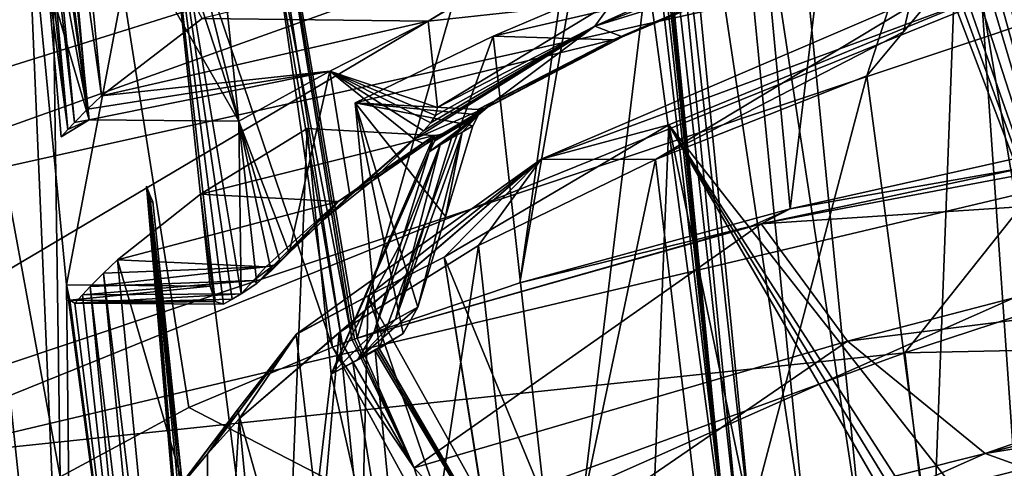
# Model space of a CAD drawing. Header units: metres. Extents: x -147 to 294, y -23 to 81.
# Tile 80 of 256: x 180.83 to 192.46, y 25.53 to 30.83. Entities that reach past the tile are written whole.
import ezdxf

# ---------------------------------------------------------------- set-up
doc = ezdxf.new("R2010")
doc.units = ezdxf.units.M
doc.layers.add('solid_AVA_153', color=7, linetype='CONTINUOUS')

msp = doc.modelspace()

# ---------------------------------------------------------------- linework, layer by layer
at = {"layer": 'solid_AVA_153'}
for points in [[(191.379776, 40.495377, 167.254913), (196.089935, 41.556393, 164.338623), (192.910019, 29.262592, 164.9673)], [(188.871979, 39.842934, 169.245331), (191.379776, 40.495377, 167.254913), (189.933044, 28.598478, 167.391937)], [(191.379776, 40.495377, 167.254913), (192.910019, 29.262592, 164.9673), (189.933044, 28.598478, 167.391937)], [(188.871979, 39.842934, 169.245331), (189.933044, 28.598478, 167.391937), (186.737488, 27.721283, 170.659485)], [(188.446259, 39.72316, 169.619843), (188.871979, 39.842934, 169.245331), (186.737488, 27.721283, 170.659485)], [(183.006271, 37.817791, 175.684143), (188.446259, 39.72316, 169.619843), (184.815262, 27.06996, 173.08432)], [(188.446259, 39.72316, 169.619843), (186.737488, 27.721283, 170.659485), (184.815262, 27.06996, 173.08432)], [(192.749405, 38.943531, 171.400284), (192.275742, 38.694309, 171.790283), (193.906555, 25.682068, 168.300888)], [(192.275742, 38.694309, 171.790283), (191.516846, 38.230038, 172.436234), (193.906555, 25.682068, 168.300888)], [(191.516846, 38.230038, 172.436234), (190.784302, 37.776104, 173.09874), (193.906555, 25.682068, 168.300888)], [(183.006271, 37.817791, 175.684143), (184.815262, 27.06996, 173.08432), (184.785706, 27.059143, 173.125076)], [(183.006271, 37.817791, 175.684143), (184.785706, 27.059143, 173.125076), (184.75618, 27.048302, 173.165894)], [(183.006271, 37.817791, 175.684143), (184.75618, 27.048302, 173.165894), (183.721832, 32.400803, 174.453156)], [(181.142654, 36.930477, 178.577011), (182.963028, 37.79895, 175.744888), (184.524994, 26.96216, 173.489594)], [(182.963028, 37.79895, 175.744888), (184.639816, 27.005226, 173.327927), (184.524994, 26.96216, 173.489594)], [(183.721832, 32.400803, 174.453156), (184.639816, 27.005226, 173.327927), (182.963028, 37.79895, 175.744888)], [(190.784302, 37.776104, 173.09874), (190.5923, 37.64854, 173.27803), (193.906555, 25.682068, 168.300888)], [(190.5923, 37.64854, 173.27803), (190.405212, 37.508911, 173.453461), (193.906555, 25.682068, 168.300888)], [(190.405212, 37.508911, 173.453461), (190.146927, 37.334846, 173.70311), (193.906555, 25.682068, 168.300888)], [(190.146927, 37.334846, 173.70311), (189.87944, 37.212315, 173.975616), (193.906555, 25.682068, 168.300888)], [(189.718018, 37.154774, 174.145264), (189.557571, 37.096756, 174.316864), (193.906555, 25.682068, 168.300888)], [(189.87944, 37.212315, 173.975616), (189.718018, 37.154774, 174.145264), (193.906555, 25.682068, 168.300888)], [(193.863342, 25.104277, 169.838898), (191.964874, 33.651669, 172.930801), (193.173233, 37.126114, 172.326294)], [(188.923431, 36.862255, 175.015717), (190.786331, 24.645308, 171.28035), (189.557571, 37.096756, 174.316864)], [(189.557571, 37.096756, 174.316864), (190.786331, 24.645308, 171.28035), (193.906555, 25.682068, 168.300888)], [(181.142654, 36.930477, 178.577011), (180.329575, 30.723417, 180.292404), (179.595749, 36.054653, 181.570999)], [(181.142654, 36.930477, 178.577011), (181.308029, 25.43445, 179.016266), (180.329575, 30.723417, 180.292404)], [(181.142654, 36.930477, 178.577011), (182.829224, 26.249399, 176.115845), (181.308029, 25.43445, 179.016266)], [(181.142654, 36.930477, 178.577011), (184.524994, 26.96216, 173.489594), (182.829224, 26.249399, 176.115845)], [(188.923431, 36.862255, 175.015717), (188.313568, 36.62611, 175.727356), (190.15126, 24.412077, 171.980225)], [(188.923431, 36.862255, 175.015717), (190.15126, 24.412077, 171.980225), (190.786331, 24.645308, 171.28035)], [(188.016724, 36.506371, 176.087646), (189.388306, 24.118544, 172.877151), (188.16983, 36.565502, 175.900696)], [(188.16983, 36.565502, 175.900696), (189.536316, 24.176678, 172.698151), (188.313568, 36.62611, 175.727356)], [(188.16983, 36.565502, 175.900696), (189.388306, 24.118544, 172.877151), (189.536316, 24.176678, 172.698151)], [(188.313568, 36.62611, 175.727356), (189.536316, 24.176678, 172.698151), (190.15126, 24.412077, 171.980225)], [(187.981018, 36.492176, 176.131546), (187.945343, 36.477982, 176.175415), (189.24025, 24.060007, 173.057831)], [(188.401123, 31.777857, 175.039352), (189.24025, 24.060007, 173.057831), (187.945343, 36.477982, 176.175415)], [(187.981018, 36.492176, 176.131546), (189.24025, 24.060007, 173.057831), (188.016724, 36.506371, 176.087646)], [(188.016724, 36.506371, 176.087646), (189.24025, 24.060007, 173.057831), (189.388306, 24.118544, 172.877151)], [(189.753967, 35.805004, 205.536728), (175.683792, 31.925655, 202.354218), (175.158661, 30.198565, 209.386459)], [(189.753967, 35.805004, 205.536728), (175.158661, 30.198565, 209.386459), (189.351532, 34.381847, 211.315964)], [(196.247406, 35.13242, 208.4561), (177.259705, 28.337133, 211.457733), (179.549515, 31.602749, 198.733521)], [(196.247406, 35.13242, 208.4561), (195.64505, 32.429623, 219.559998), (177.259705, 28.337133, 211.457733)], [(189.351532, 34.381847, 211.315964), (175.158661, 30.198565, 209.386459), (189.29747, 32.974426, 217.098328)], [(193.103165, 34.029812, 173.991501), (192.195099, 31.109472, 174.61998), (193.311951, 24.498032, 172.774384)], [(182.121796, 33.590683, 189.768173), (182.981934, 33.786766, 190.239349), (183.419464, 29.631584, 189.251678)], [(183.419464, 29.631584, 189.251678), (182.981934, 33.786766, 190.239349), (182.473831, 33.43074, 191.268112)], [(181.797348, 29.930464, 187.275696), (181.437881, 33.650383, 188.169266), (181.296295, 33.515469, 188.670853)], [(182.983963, 30.845247, 183.95282), (181.437881, 33.650383, 188.169266), (181.797348, 29.930464, 187.275696)], [(191.964874, 33.651669, 172.930801), (190.840637, 30.167854, 173.634735), (191.271317, 30.684896, 173.825455)], [(191.616089, 24.356531, 171.992142), (190.840637, 30.167854, 173.634735), (191.964874, 33.651669, 172.930801)], [(191.964874, 33.651669, 172.930801), (191.271317, 30.684896, 173.825455), (191.702759, 31.200796, 174.01767)], [(193.863342, 25.104277, 169.838898), (191.616089, 24.356531, 171.992142), (191.964874, 33.651669, 172.930801)], [(181.631424, 29.772583, 187.866394), (181.296295, 33.515469, 188.670853), (181.162796, 33.380737, 189.172058)], [(181.255905, 33.389854, 189.292847), (182.121796, 33.590683, 189.768173), (183.419464, 29.631584, 189.251678)], [(181.797348, 29.930464, 187.275696), (181.296295, 33.515469, 188.670853), (181.631424, 29.772583, 187.866394)], [(182.473831, 33.43074, 191.268112), (180.899796, 32.675545, 190.291534), (181.382584, 27.699303, 189.088821)], [(183.078888, 27.68457, 189.902267), (182.473831, 33.43074, 191.268112), (181.382584, 27.699303, 189.088821)], [(183.137451, 27.50165, 189.776627), (182.473831, 33.43074, 191.268112), (183.078888, 27.68457, 189.902267)], [(183.444855, 27.592684, 189.146881), (183.419464, 29.631584, 189.251678), (182.473831, 33.43074, 191.268112)], [(183.339859, 27.531181, 189.359116), (183.444855, 27.592684, 189.146881), (182.473831, 33.43074, 191.268112)], [(183.235794, 27.469669, 189.571793), (183.339859, 27.531181, 189.359116), (182.473831, 33.43074, 191.268112)], [(183.137451, 27.50165, 189.776627), (183.235794, 27.469669, 189.571793), (182.473831, 33.43074, 191.268112)], [(181.12764, 33.29874, 189.558655), (181.650024, 29.646952, 188.403183), (180.997818, 33.206375, 189.827713)], [(181.056976, 33.269573, 189.589706), (181.475769, 29.615099, 188.459991), (181.116821, 33.332729, 189.351883)], [(181.116821, 33.332729, 189.351883), (181.631424, 29.772583, 187.866394), (181.139725, 33.356709, 189.26181)], [(181.116821, 33.332729, 189.351883), (181.475769, 29.615099, 188.459991), (181.631424, 29.772583, 187.866394)], [(181.12764, 33.29874, 189.558655), (181.255905, 33.389854, 189.292847), (181.650024, 29.646952, 188.403183)], [(181.139725, 33.356709, 189.26181), (181.631424, 29.772583, 187.866394), (181.162796, 33.380737, 189.172058)], [(181.255905, 33.389854, 189.292847), (183.419464, 29.631584, 189.251678), (181.650024, 29.646952, 188.403183)], [(180.997818, 33.206375, 189.827713), (181.396591, 29.531853, 188.775146), (181.056976, 33.269573, 189.589706)], [(181.158218, 31.327784, 189.459229), (180.997818, 33.206375, 189.827713), (181.650024, 29.646952, 188.403183)], [(181.158218, 31.327784, 189.459229), (181.396591, 29.531853, 188.775146), (180.997818, 33.206375, 189.827713)], [(181.056976, 33.269573, 189.589706), (181.396591, 29.531853, 188.775146), (181.475769, 29.615099, 188.459991)], [(189.29747, 32.974426, 217.098328), (175.101974, 28.523804, 216.403442), (176.384155, 25.326963, 230.393005)], [(175.158661, 30.198565, 209.386459), (175.101974, 28.523804, 216.403442), (189.29747, 32.974426, 217.098328)], [(189.29747, 32.974426, 217.098328), (176.384155, 25.326963, 230.393005), (194.985809, 31.548439, 228.332916)], [(180.899796, 32.675545, 190.291534), (180.142715, 31.768093, 193.769836), (181.474915, 19.168064, 190.198456)], [(181.382584, 27.699303, 189.088821), (180.899796, 32.675545, 190.291534), (181.474915, 19.168064, 190.198456)], [(195.64505, 32.429623, 219.559998), (178.070801, 25.327106, 224.480331), (177.259705, 28.337133, 211.457733)], [(195.64505, 32.429623, 219.559998), (198.425079, 30.14035, 230.422562), (178.070801, 25.327106, 224.480331)], [(183.721832, 32.400803, 174.453156), (184.75618, 27.048302, 173.165894), (184.639816, 27.005226, 173.327927)], [(187.626236, 30.753578, 180.787155), (190.541779, 32.068062, 176.548584), (187.840408, 31.050283, 180.6521)], [(187.626236, 30.753578, 180.787155), (190.200058, 31.757839, 176.293777), (190.541779, 32.068062, 176.548584)], [(187.528748, 31.965555, 181.252945), (182.983963, 30.845247, 183.95282), (185.656982, 30.814095, 185.268005)], [(187.840408, 31.050283, 180.6521), (187.528748, 31.965555, 181.252945), (185.656982, 30.814095, 185.268005)], [(180.142715, 31.768093, 193.769836), (179.530228, 30.873234, 197.279709), (181.474915, 19.168064, 190.198456)], [(188.366714, 31.55209, 175.057053), (189.24025, 24.060007, 173.057831), (188.401123, 31.777857, 175.039352)], [(187.626236, 30.753578, 180.787155), (189.861374, 31.450235, 176.040665), (190.200058, 31.757839, 176.293777)], [(194.985809, 31.548439, 228.332916), (176.384155, 25.326963, 230.393005), (191.289215, 26.898502, 240.637619)], [(188.366714, 31.55209, 175.057053), (188.242493, 31.412605, 175.20163), (189.24025, 24.060007, 173.057831)], [(194.985809, 31.548439, 228.332916), (191.289215, 26.898502, 240.637619), (197.286819, 28.865065, 239.21405)], [(187.626236, 30.753578, 180.787155), (187.952179, 30.627022, 178.660461), (189.861374, 31.450235, 176.040665)], [(187.952179, 30.627022, 178.660461), (189.836884, 31.429806, 176.014084), (189.861374, 31.450235, 176.040665)], [(187.952179, 30.627022, 178.660461), (189.780777, 31.404345, 175.960312), (189.836884, 31.429806, 176.014084)], [(181.158218, 31.327784, 189.459229), (181.650024, 29.646952, 188.403183), (181.318649, 29.44866, 189.090607)], [(181.158218, 31.327784, 189.459229), (181.318649, 29.44866, 189.090607), (181.396591, 29.531853, 188.775146)], [(188.242493, 31.412605, 175.20163), (186.42334, 30.635902, 177.663391), (187.247421, 23.218578, 175.714951)], [(189.722214, 31.399759, 175.911179), (186.42334, 30.635902, 177.663391), (188.242493, 31.412605, 175.20163)], [(187.843674, 30.591105, 178.481049), (186.42334, 30.635902, 177.663391), (189.722214, 31.399759, 175.911179)], [(188.242493, 31.412605, 175.20163), (187.247421, 23.218578, 175.714951), (189.24025, 24.060007, 173.057831)], [(187.952179, 30.627022, 178.660461), (187.843674, 30.591105, 178.481049), (189.722214, 31.399759, 175.911179)], [(187.952179, 30.627022, 178.660461), (189.722214, 31.399759, 175.911179), (189.780777, 31.404345, 175.960312)], [(186.989532, 29.182598, 180.420395), (192.195099, 31.109472, 174.61998), (191.702759, 31.200796, 174.01767)], [(188.340805, 29.177292, 176.694611), (186.989532, 29.182598, 180.420395), (191.702759, 31.200796, 174.01767)], [(188.340805, 29.177292, 176.694611), (191.702759, 31.200796, 174.01767), (191.271317, 30.684896, 173.825455)], [(186.989532, 29.182598, 180.420395), (188.497589, 29.588501, 179.380798), (192.195099, 31.109472, 174.61998)], [(192.195099, 31.109472, 174.61998), (188.497589, 29.588501, 179.380798), (192.671402, 24.278837, 173.446701)], [(192.195099, 31.109472, 174.61998), (192.671402, 24.278837, 173.446701), (193.311951, 24.498032, 172.774384)], [(187.840408, 31.050283, 180.6521), (185.656982, 30.814095, 185.268005), (185.764587, 29.79225, 185.025116)], [(187.626236, 30.753578, 180.787155), (187.840408, 31.050283, 180.6521), (185.764587, 29.79225, 185.025116)], [(179.530228, 30.873234, 197.279709), (180.757996, 18.133341, 194.233978), (181.474915, 19.168064, 190.198456)], [(182.983963, 30.845247, 183.95282), (181.797348, 29.930464, 187.275696), (185.656982, 30.814095, 185.268005)], [(180.329575, 30.723417, 180.292404), (181.308029, 25.43445, 179.016266), (179.999466, 24.540607, 182.203888)], [(181.797348, 29.930464, 187.275696), (184.49559, 30.223963, 187.236221), (185.656982, 30.814095, 185.268005)], [(185.764587, 29.79225, 185.025116), (185.656982, 30.814095, 185.268005), (184.49559, 30.223963, 187.236221)], [(187.626236, 30.753578, 180.787155), (185.602081, 29.519207, 185.277283), (185.489029, 29.417669, 185.460648)], [(187.626236, 30.753578, 180.787155), (185.489029, 29.417669, 185.460648), (186.333847, 29.790394, 181.465195)], [(187.626236, 30.753578, 180.787155), (185.685806, 29.611925, 185.143784), (185.602081, 29.519207, 185.277283)], [(187.626236, 30.753578, 180.787155), (185.74324, 29.700615, 185.054428), (185.685806, 29.611925, 185.143784)], [(187.626236, 30.753578, 180.787155), (185.764587, 29.79225, 185.025116), (185.74324, 29.700615, 185.054428)], [(187.626236, 30.753578, 180.787155), (186.333847, 29.790394, 181.465195), (187.952179, 30.627022, 178.660461)], [(186.42334, 30.635902, 177.663391), (184.792664, 29.849176, 180.250793), (185.07637, 26.946751, 179.546509)], [(187.843674, 30.591105, 178.481049), (184.792664, 29.849176, 180.250793), (186.42334, 30.635902, 177.663391)], [(186.42334, 30.635902, 177.663391), (185.07637, 26.946751, 179.546509), (187.247421, 23.218578, 175.714951)], [(187.952179, 30.627022, 178.660461), (186.243561, 29.769424, 181.22905), (187.843674, 30.591105, 178.481049)], [(187.952179, 30.627022, 178.660461), (186.352417, 29.793961, 181.311874), (186.243561, 29.769424, 181.22905)], [(187.952179, 30.627022, 178.660461), (186.333847, 29.790394, 181.465195), (186.352417, 29.793961, 181.311874)], [(188.340805, 29.177292, 176.694611), (191.271317, 30.684896, 173.825455), (190.840637, 30.167854, 173.634735)], [(187.843674, 30.591105, 178.481049), (186.243561, 29.769424, 181.22905), (184.792664, 29.849176, 180.250793)], [(198.425079, 30.14035, 230.422562), (181.858124, 22.793766, 236.815948), (178.070801, 25.327106, 224.480331)], [(181.631424, 29.772583, 187.866394), (181.650024, 29.646952, 188.403183), (184.49559, 30.223963, 187.236221)], [(181.797348, 29.930464, 187.275696), (181.631424, 29.772583, 187.866394), (184.49559, 30.223963, 187.236221)], [(181.650024, 29.646952, 188.403183), (183.419464, 29.631584, 189.251678), (184.49559, 30.223963, 187.236221)], [(198.425079, 30.14035, 230.422562), (204.339798, 28.468588, 240.075867), (181.858124, 22.793766, 236.815948)], [(184.011673, 28.07604, 188.045776), (184.49559, 30.223963, 187.236221), (183.419464, 29.631584, 189.251678)], [(184.011673, 28.07604, 188.045776), (184.729752, 28.760706, 186.744293), (184.49559, 30.223963, 187.236221)], [(185.74324, 29.700615, 185.054428), (185.764587, 29.79225, 185.025116), (184.49559, 30.223963, 187.236221)], [(185.685806, 29.611925, 185.143784), (185.74324, 29.700615, 185.054428), (184.49559, 30.223963, 187.236221)], [(185.602081, 29.519207, 185.277283), (185.685806, 29.611925, 185.143784), (184.49559, 30.223963, 187.236221)], [(185.489029, 29.417669, 185.460648), (185.602081, 29.519207, 185.277283), (184.49559, 30.223963, 187.236221)], [(184.729752, 28.760706, 186.744293), (185.489029, 29.417669, 185.460648), (184.49559, 30.223963, 187.236221)], [(188.340805, 29.177292, 176.694611), (190.840637, 30.167854, 173.634735), (189.038925, 23.347223, 175.096725)], [(189.038925, 23.347223, 175.096725), (190.840637, 30.167854, 173.634735), (191.616089, 24.356531, 171.992142)], [(185.359528, 27.126312, 179.797852), (185.07637, 26.946751, 179.546509), (184.792664, 29.849176, 180.250793)], [(186.250122, 29.704945, 181.213562), (184.792664, 29.849176, 180.250793), (186.243561, 29.769424, 181.22905)], [(186.250122, 29.704945, 181.213562), (186.18486, 29.576359, 181.128571), (184.792664, 29.849176, 180.250793)], [(185.859558, 28.506178, 180.571625), (184.792664, 29.849176, 180.250793), (186.18486, 29.576359, 181.128571)], [(185.534378, 27.436045, 180.014786), (185.359528, 27.126312, 179.797852), (184.792664, 29.849176, 180.250793)], [(185.859558, 28.506178, 180.571625), (185.534378, 27.436045, 180.014786), (184.792664, 29.849176, 180.250793)], [(186.333847, 29.790394, 181.465195), (185.489029, 29.417669, 185.460648), (185.619827, 29.35741, 182.972382)], [(186.333847, 29.790394, 181.465195), (185.619827, 29.35741, 182.972382), (186.2323, 29.725153, 181.548065)], [(185.733002, 29.399879, 182.266937), (186.250122, 29.704945, 181.213562), (186.352417, 29.793961, 181.311874)], [(185.733002, 29.399879, 182.266937), (186.352417, 29.793961, 181.311874), (186.2323, 29.725153, 181.548065)], [(186.333847, 29.790394, 181.465195), (186.2323, 29.725153, 181.548065), (186.352417, 29.793961, 181.311874)], [(186.300293, 29.774035, 181.269669), (186.243561, 29.769424, 181.22905), (186.352417, 29.793961, 181.311874)], [(186.300293, 29.774035, 181.269669), (186.352417, 29.793961, 181.311874), (186.250122, 29.704945, 181.213562)], [(192.732178, 29.087311, 165.09993), (197.159363, 29.849707, 162.271362), (189.588852, 28.420807, 167.709778)], [(198.082916, 28.976942, 161.956909), (189.588852, 28.420807, 167.709778), (197.159363, 29.849707, 162.271362)], [(181.631424, 29.772583, 187.866394), (181.475769, 29.615099, 188.459991), (181.650024, 29.646952, 188.403183)], [(185.619827, 29.35741, 182.972382), (186.114258, 29.656332, 181.785309), (186.2323, 29.725153, 181.548065)], [(185.798508, 29.350952, 181.905441), (186.250122, 29.704945, 181.213562), (185.667587, 29.271456, 182.181885)], [(185.733002, 29.399879, 182.266937), (185.667587, 29.271456, 182.181885), (186.250122, 29.704945, 181.213562)], [(185.733002, 29.399879, 182.266937), (186.2323, 29.725153, 181.548065), (186.114258, 29.656332, 181.785309)], [(185.798508, 29.350952, 181.905441), (185.93219, 29.430426, 181.63031), (186.250122, 29.704945, 181.213562)], [(186.057358, 29.503378, 181.378845), (186.250122, 29.704945, 181.213562), (185.93219, 29.430426, 181.63031)], [(186.057358, 29.503378, 181.378845), (186.18486, 29.576359, 181.128571), (186.250122, 29.704945, 181.213562)], [(186.300293, 29.774035, 181.269669), (186.250122, 29.704945, 181.213562), (186.243561, 29.769424, 181.22905)], [(181.396591, 29.531853, 188.775146), (181.318649, 29.44866, 189.090607), (181.650024, 29.646952, 188.403183)], [(181.475769, 29.615099, 188.459991), (181.396591, 29.531853, 188.775146), (181.650024, 29.646952, 188.403183)], [(183.90657, 27.970541, 188.244415), (184.011673, 28.07604, 188.045776), (183.419464, 29.631584, 189.251678)], [(183.802353, 27.865423, 188.443588), (183.90657, 27.970541, 188.244415), (183.419464, 29.631584, 189.251678)], [(183.630615, 27.71596, 188.777573), (183.802353, 27.865423, 188.443588), (183.419464, 29.631584, 189.251678)], [(183.444855, 27.592684, 189.146881), (183.630615, 27.71596, 188.777573), (183.419464, 29.631584, 189.251678)], [(185.619827, 29.35741, 182.972382), (185.973679, 29.572702, 182.074875), (186.114258, 29.656332, 181.785309)], [(185.619827, 29.35741, 182.972382), (185.836166, 29.489044, 182.365891), (185.973679, 29.572702, 182.074875)], [(185.733002, 29.399879, 182.266937), (186.114258, 29.656332, 181.785309), (185.973679, 29.572702, 182.074875)], [(185.733002, 29.399879, 182.266937), (185.973679, 29.572702, 182.074875), (185.836166, 29.489044, 182.365891)], [(188.497589, 29.588501, 179.380798), (185.844025, 28.0254, 184.781326), (188.208893, 22.300985, 179.761688)], [(186.989532, 29.182598, 180.420395), (185.844025, 28.0254, 184.781326), (188.497589, 29.588501, 179.380798)], [(185.859558, 28.506178, 180.571625), (186.18486, 29.576359, 181.128571), (186.057358, 29.503378, 181.378845)], [(188.497589, 29.588501, 179.380798), (188.208893, 22.300985, 179.761688), (189.840393, 23.14382, 177.027176)], [(188.497589, 29.588501, 179.380798), (192.063766, 24.06045, 174.125092), (192.671402, 24.278837, 173.446701)], [(188.497589, 29.588501, 179.380798), (191.914597, 24.005167, 174.298172), (192.063766, 24.06045, 174.125092)], [(188.497589, 29.588501, 179.380798), (191.767776, 23.949972, 174.471161), (191.914597, 24.005167, 174.298172)], [(188.497589, 29.588501, 179.380798), (189.840393, 23.14382, 177.027176), (191.767776, 23.949972, 174.471161)], [(184.226532, 29.546848, 181.271912), (182.964767, 28.769346, 183.983948), (183.895676, 21.446459, 181.685532)], [(185.72673, 29.464558, 182.282684), (182.964767, 28.769346, 183.983948), (184.226532, 29.546848, 181.271912)], [(184.59288, 28.685198, 185.059204), (182.964767, 28.769346, 183.983948), (185.72673, 29.464558, 182.282684)], [(184.510437, 26.644562, 180.567047), (184.226532, 29.546848, 181.271912), (183.895676, 21.446459, 181.685532)], [(185.72673, 29.464558, 182.282684), (184.226532, 29.546848, 181.271912), (184.510437, 26.644562, 180.567047)], [(185.72673, 29.464558, 182.282684), (184.510437, 26.644562, 180.567047), (185.667587, 29.271456, 182.181885)], [(184.989151, 28.924034, 184.516174), (184.59288, 28.685198, 185.059204), (185.72673, 29.464558, 182.282684)], [(185.619827, 29.35741, 182.972382), (184.989151, 28.924034, 184.516174), (185.72673, 29.464558, 182.282684)], [(185.271011, 27.291779, 180.541672), (185.534378, 27.436045, 180.014786), (186.057358, 29.503378, 181.378845)], [(185.271011, 27.291779, 180.541672), (186.057358, 29.503378, 181.378845), (185.93219, 29.430426, 181.63031)], [(186.057358, 29.503378, 181.378845), (185.534378, 27.436045, 180.014786), (185.859558, 28.506178, 180.571625)], [(185.619827, 29.35741, 182.972382), (185.783813, 29.469162, 182.323563), (185.836166, 29.489044, 182.365891)], [(185.619827, 29.35741, 182.972382), (185.72673, 29.464558, 182.282684), (185.783813, 29.469162, 182.323563)], [(185.72673, 29.464558, 182.282684), (185.667587, 29.271456, 182.181885), (185.733002, 29.399879, 182.266937)], [(185.72673, 29.464558, 182.282684), (185.733002, 29.399879, 182.266937), (185.783813, 29.469162, 182.323563)], [(185.783813, 29.469162, 182.323563), (185.733002, 29.399879, 182.266937), (185.836166, 29.489044, 182.365891)], [(184.398026, 28.452089, 186.239868), (185.489029, 29.417669, 185.460648), (184.729752, 28.760706, 186.744293)], [(184.989151, 28.924034, 184.516174), (185.489029, 29.417669, 185.460648), (184.398026, 28.452089, 186.239868)], [(185.619827, 29.35741, 182.972382), (185.489029, 29.417669, 185.460648), (184.989151, 28.924034, 184.516174)], [(185.798508, 29.350952, 181.905441), (185.017029, 27.146097, 181.072693), (185.271011, 27.291779, 180.541672)], [(185.798508, 29.350952, 181.905441), (185.342209, 28.208784, 181.627228), (185.017029, 27.146097, 181.072693)], [(185.798508, 29.350952, 181.905441), (185.271011, 27.291779, 180.541672), (185.93219, 29.430426, 181.63031)], [(185.798508, 29.350952, 181.905441), (185.667587, 29.271456, 182.181885), (185.342209, 28.208784, 181.627228)], [(185.667587, 29.271456, 182.181885), (184.510437, 26.644562, 180.567047), (185.342209, 28.208784, 181.627228)], [(192.732178, 29.087311, 165.09993), (189.933044, 28.598478, 167.391937), (192.910019, 29.262592, 164.9673)], [(183.423553, 26.118286, 187.385666), (184.104218, 27.120693, 187.816742), (186.989532, 29.182598, 180.420395)], [(184.604019, 27.137085, 183.622467), (183.423553, 26.118286, 187.385666), (186.989532, 29.182598, 180.420395)], [(186.989532, 29.182598, 180.420395), (184.104218, 27.120693, 187.816742), (184.944809, 27.569515, 186.300903)], [(184.604019, 27.137085, 183.622467), (186.989532, 29.182598, 180.420395), (186.251404, 28.161921, 180.040726)], [(186.989532, 29.182598, 180.420395), (184.944809, 27.569515, 186.300903), (185.844025, 28.0254, 184.781326)], [(186.251404, 28.161921, 180.040726), (186.989532, 29.182598, 180.420395), (188.340805, 29.177292, 176.694611)], [(186.251404, 28.161921, 180.040726), (188.340805, 29.177292, 176.694611), (186.892731, 22.314201, 178.491989)], [(188.340805, 29.177292, 176.694611), (189.038925, 23.347223, 175.096725), (186.892731, 22.314201, 178.491989)], [(192.732178, 29.087311, 165.09993), (189.588852, 28.420807, 167.709778), (189.933044, 28.598478, 167.391937)], [(190.608856, 27.034805, 167.233154), (189.588852, 28.420807, 167.709778), (198.082916, 28.976942, 161.956909)], [(190.608856, 27.034805, 167.233154), (198.082916, 28.976942, 161.956909), (199.165878, 28.107372, 161.799088)], [(182.701019, 24.55662, 190.694336), (182.326569, 28.864315, 191.540726), (182.350449, 28.770876, 191.451355)], [(182.749863, 25.361938, 190.586823), (182.326569, 28.864315, 191.540726), (182.701019, 24.55662, 190.694336)], [(182.749863, 25.361938, 190.586823), (182.363602, 28.77145, 191.457947), (182.326569, 28.864315, 191.540726)], [(182.350449, 28.770876, 191.451355), (182.326569, 28.864315, 191.540726), (182.363602, 28.77145, 191.457947)], [(184.989151, 28.924034, 184.516174), (184.398026, 28.452089, 186.239868), (184.59288, 28.685198, 185.059204)], [(197.286819, 28.865065, 239.21405), (191.289215, 26.898502, 240.637619), (199.87326, 27.077587, 246.513199)], [(182.964767, 28.769346, 183.983948), (181.984467, 27.994238, 186.810593), (183.895676, 21.446459, 181.685532)], [(184.59288, 28.685198, 185.059204), (181.984467, 27.994238, 186.810593), (182.964767, 28.769346, 183.983948)], [(182.350449, 28.770876, 191.451355), (182.363602, 28.77145, 191.457947), (182.400635, 28.67856, 191.375168)], [(182.350449, 28.770876, 191.451355), (183.076096, 20.248138, 189.848038), (182.701019, 24.55662, 190.694336)], [(182.350449, 28.770876, 191.451355), (182.373734, 28.67841, 191.362946), (183.076096, 20.248138, 189.848038)], [(182.373734, 28.67841, 191.362946), (182.350449, 28.770876, 191.451355), (182.400635, 28.67856, 191.375168)], [(182.749863, 25.361938, 190.586823), (182.400635, 28.67856, 191.375168), (182.363602, 28.77145, 191.457947)], [(184.398026, 28.452089, 186.239868), (184.729752, 28.760706, 186.744293), (184.011673, 28.07604, 188.045776)], [(183.736237, 27.911457, 187.934875), (181.984467, 27.994238, 186.810593), (184.59288, 28.685198, 185.059204)], [(182.373734, 28.67841, 191.362946), (182.400635, 28.67856, 191.375168), (182.749863, 25.361938, 190.586823)], [(182.373734, 28.67841, 191.362946), (182.702576, 25.291344, 190.545258), (183.076096, 20.248138, 189.848038)], [(182.726135, 25.326645, 190.565994), (182.373734, 28.67841, 191.362946), (182.749863, 25.361938, 190.586823)], [(182.726135, 25.326645, 190.565994), (182.702576, 25.291344, 190.545258), (182.373734, 28.67841, 191.362946)], [(183.830597, 27.932072, 187.96344), (183.736237, 27.911457, 187.934875), (184.59288, 28.685198, 185.059204)], [(183.910889, 27.983105, 187.996582), (183.830597, 27.932072, 187.96344), (184.59288, 28.685198, 185.059204)], [(184.398026, 28.452089, 186.239868), (183.910889, 27.983105, 187.996582), (184.59288, 28.685198, 185.059204)], [(189.471405, 28.392647, 167.819214), (186.737488, 27.721283, 170.659485), (189.933044, 28.598478, 167.391937)], [(189.588852, 28.420807, 167.709778), (189.471405, 28.392647, 167.819214), (189.933044, 28.598478, 167.391937)], [(204.339798, 28.468588, 240.075867), (188.277359, 20.842091, 247.870392), (181.858124, 22.793766, 236.815948)], [(184.398026, 28.452089, 186.239868), (184.011673, 28.07604, 188.045776), (183.910889, 27.983105, 187.996582)], [(189.588852, 28.420807, 167.709778), (185.491516, 25.538425, 172.706131), (184.815262, 27.06996, 173.08432)], [(189.588852, 28.420807, 167.709778), (184.815262, 27.06996, 173.08432), (189.471405, 28.392647, 167.819214)], [(189.471405, 28.392647, 167.819214), (184.815262, 27.06996, 173.08432), (186.737488, 27.721283, 170.659485)], [(190.608856, 27.034805, 167.233154), (185.491516, 25.538425, 172.706131), (189.588852, 28.420807, 167.709778)], [(204.339798, 28.468588, 240.075867), (197.287598, 19.501396, 257.502197), (188.277359, 20.842091, 247.870392)], [(185.342209, 28.208784, 181.627228), (184.510437, 26.644562, 180.567047), (185.017029, 27.146097, 181.072693)], [(184.604019, 27.137085, 183.622467), (186.251404, 28.161921, 180.040726), (185.202164, 21.270823, 182.13266)], [(186.251404, 28.161921, 180.040726), (186.892731, 22.314201, 178.491989), (185.202164, 21.270823, 182.13266)], [(183.910889, 27.983105, 187.996582), (184.011673, 28.07604, 188.045776), (183.90657, 27.970541, 188.244415)], [(190.608856, 27.034805, 167.233154), (199.165878, 28.107372, 161.799088), (192.238724, 25.707386, 166.947144)], [(192.238724, 25.707386, 166.947144), (199.165878, 28.107372, 161.799088), (199.858505, 27.650154, 161.757736)], [(181.818451, 27.836287, 187.40155), (182.705856, 20.529205, 185.01738), (181.984467, 27.994238, 186.810593)], [(183.736237, 27.911457, 187.934875), (181.818451, 27.836287, 187.40155), (181.984467, 27.994238, 186.810593)], [(181.984467, 27.994238, 186.810593), (182.705856, 20.529205, 185.01738), (183.895676, 21.446459, 181.685532)], [(183.590607, 27.751209, 188.544525), (183.830597, 27.932072, 187.96344), (183.630615, 27.71596, 188.777573)], [(183.590607, 27.751209, 188.544525), (183.736237, 27.911457, 187.934875), (183.830597, 27.932072, 187.96344)], [(183.910889, 27.983105, 187.996582), (183.630615, 27.71596, 188.777573), (183.830597, 27.932072, 187.96344)], [(183.856369, 27.924253, 188.220016), (183.630615, 27.71596, 188.777573), (183.910889, 27.983105, 187.996582)], [(183.856369, 27.924253, 188.220016), (183.802353, 27.865423, 188.443588), (183.630615, 27.71596, 188.777573)], [(183.856369, 27.924253, 188.220016), (183.90657, 27.970541, 188.244415), (183.802353, 27.865423, 188.443588)], [(183.856369, 27.924253, 188.220016), (183.910889, 27.983105, 187.996582), (183.90657, 27.970541, 188.244415)], [(184.944809, 27.569515, 186.300903), (186.298874, 25.150942, 183.847), (185.844025, 28.0254, 184.781326)], [(185.844025, 28.0254, 184.781326), (186.756927, 22.28471, 182.910675), (188.208893, 22.300985, 179.761688)], [(185.844025, 28.0254, 184.781326), (186.298874, 25.150942, 183.847), (186.756927, 22.28471, 182.910675)], [(183.736237, 27.911457, 187.934875), (181.662796, 27.678732, 187.995438), (181.818451, 27.836287, 187.40155)], [(183.590607, 27.751209, 188.544525), (181.662796, 27.678732, 187.995438), (183.736237, 27.911457, 187.934875)], [(181.818451, 27.836287, 187.40155), (181.662796, 27.678732, 187.995438), (182.539551, 20.370968, 185.609406)], [(181.818451, 27.836287, 187.40155), (182.539551, 20.370968, 185.609406), (182.705856, 20.529205, 185.01738)], [(181.382584, 27.699303, 189.088821), (181.474915, 19.168064, 190.198456), (182.383621, 20.213131, 186.204361)], [(181.422348, 27.517344, 188.956467), (181.382584, 27.699303, 189.088821), (182.383621, 20.213131, 186.204361)], [(183.078888, 27.68457, 189.902267), (181.382584, 27.699303, 189.088821), (181.422348, 27.517344, 188.956467)], [(183.590607, 27.751209, 188.544525), (181.570908, 27.581793, 188.362564), (181.662796, 27.678732, 187.995438)], [(183.590607, 27.751209, 188.544525), (183.444855, 27.592684, 189.146881), (181.570908, 27.581793, 188.362564)], [(183.590607, 27.751209, 188.544525), (183.630615, 27.71596, 188.777573), (183.444855, 27.592684, 189.146881)], [(183.137451, 27.50165, 189.776627), (183.078888, 27.68457, 189.902267), (181.422348, 27.517344, 188.956467)], [(183.444855, 27.592684, 189.146881), (181.48056, 27.484922, 188.730072), (181.570908, 27.581793, 188.362564)], [(183.339859, 27.531181, 189.359116), (181.48056, 27.484922, 188.730072), (183.444855, 27.592684, 189.146881)], [(181.570908, 27.581793, 188.362564), (181.48056, 27.484922, 188.730072), (182.383621, 20.213131, 186.204361)], [(181.570908, 27.581793, 188.362564), (182.383621, 20.213131, 186.204361), (181.662796, 27.678732, 187.995438)], [(181.662796, 27.678732, 187.995438), (182.383621, 20.213131, 186.204361), (182.539551, 20.370968, 185.609406)], [(192.238724, 25.707386, 166.947144), (199.858505, 27.650154, 161.757736), (200.831497, 27.097414, 161.738861)], [(181.48056, 27.484922, 188.730072), (181.422348, 27.517344, 188.956467), (182.383621, 20.213131, 186.204361)], [(183.137451, 27.50165, 189.776627), (181.422348, 27.517344, 188.956467), (181.48056, 27.484922, 188.730072)], [(183.235794, 27.469669, 189.571793), (181.48056, 27.484922, 188.730072), (183.339859, 27.531181, 189.359116)], [(183.137451, 27.50165, 189.776627), (181.48056, 27.484922, 188.730072), (183.235794, 27.469669, 189.571793)], [(184.096329, 27.112207, 187.848953), (184.789032, 21.269009, 186.312027), (184.944809, 27.569515, 186.300903)], [(184.104218, 27.120693, 187.816742), (184.096329, 27.112207, 187.848953), (184.944809, 27.569515, 186.300903)], [(184.944809, 27.569515, 186.300903), (184.789032, 21.269009, 186.312027), (186.756927, 22.28471, 182.910675)], [(184.944809, 27.569515, 186.300903), (186.756927, 22.28471, 182.910675), (186.298874, 25.150942, 183.847)], [(184.824524, 26.8195, 180.838333), (185.359528, 27.126312, 179.797852), (185.534378, 27.436045, 180.014786)], [(184.824524, 26.8195, 180.838333), (185.534378, 27.436045, 180.014786), (185.271011, 27.291779, 180.541672)], [(184.824524, 26.8195, 180.838333), (185.271011, 27.291779, 180.541672), (185.017029, 27.146097, 181.072693)], [(183.049911, 25.703779, 188.963989), (184.096329, 27.112207, 187.848953), (184.104218, 27.120693, 187.816742)], [(183.049911, 25.703779, 188.963989), (184.104218, 27.120693, 187.816742), (183.423553, 26.118286, 187.385666)], [(183.049911, 25.703779, 188.963989), (183.401108, 26.222147, 189.205185), (184.096329, 27.112207, 187.848953)], [(183.401108, 26.222147, 189.205185), (184.789032, 21.269009, 186.312027), (184.096329, 27.112207, 187.848953)], [(184.604019, 27.137085, 183.622467), (183.991943, 20.230453, 185.97348), (183.423553, 26.118286, 187.385666)], [(184.604019, 27.137085, 183.622467), (185.202164, 21.270823, 182.13266), (183.991943, 20.230453, 185.97348)], [(184.824524, 26.8195, 180.838333), (185.017029, 27.146097, 181.072693), (184.510437, 26.644562, 180.567047)], [(184.824524, 26.8195, 180.838333), (185.07637, 26.946751, 179.546509), (185.359528, 27.126312, 179.797852)], [(184.639816, 27.005226, 173.327927), (185.491516, 25.538425, 172.706131), (184.524994, 26.96216, 173.489594)], [(184.639816, 27.005226, 173.327927), (184.75618, 27.048302, 173.165894), (185.491516, 25.538425, 172.706131)], [(184.75618, 27.048302, 173.165894), (184.785706, 27.059143, 173.125076), (185.491516, 25.538425, 172.706131)], [(184.785706, 27.059143, 173.125076), (184.815262, 27.06996, 173.08432), (185.491516, 25.538425, 172.706131)], [(190.608856, 27.034805, 167.233154), (186.620087, 24.301197, 172.388031), (185.491516, 25.538425, 172.706131)], [(190.608856, 27.034805, 167.233154), (192.238724, 25.707386, 166.947144), (186.620087, 24.301197, 172.388031)], [(191.289215, 26.898502, 240.637619), (191.621902, 24.090124, 249.487961), (199.87326, 27.077587, 246.513199)], [(199.87326, 27.077587, 246.513199), (191.621902, 24.090124, 249.487961), (196.894455, 22.757782, 256.639648)], [(192.238724, 25.707386, 166.947144), (200.831497, 27.097414, 161.738861), (194.644409, 24.841892, 166.398987)], [(176.384155, 25.326963, 230.393005), (185.359131, 24.734146, 242.280624), (191.289215, 26.898502, 240.637619)], [(182.829224, 26.249399, 176.115845), (184.524994, 26.96216, 173.489594), (185.73912, 24.749813, 172.920654)], [(184.510437, 26.644562, 180.567047), (185.053604, 26.93499, 179.5858), (185.07637, 26.946751, 179.546509)], [(184.824524, 26.8195, 180.838333), (184.510437, 26.644562, 180.567047), (185.07637, 26.946751, 179.546509)], [(184.510437, 26.644562, 180.567047), (185.030945, 26.923279, 179.625031), (185.053604, 26.93499, 179.5858)], [(184.765915, 26.783829, 180.09433), (185.030945, 26.923279, 179.625031), (184.510437, 26.644562, 180.567047)], [(185.491516, 25.538425, 172.706131), (185.73912, 24.749813, 172.920654), (184.524994, 26.96216, 173.489594)], [(184.765915, 26.783829, 180.09433), (185.47554, 22.36516, 178.520386), (185.030945, 26.923279, 179.625031)], [(185.053604, 26.93499, 179.5858), (185.030945, 26.923279, 179.625031), (187.247421, 23.218578, 175.714951)], [(185.030945, 26.923279, 179.625031), (185.47554, 22.36516, 178.520386), (187.247421, 23.218578, 175.714951)], [(185.07637, 26.946751, 179.546509), (185.053604, 26.93499, 179.5858), (187.247421, 23.218578, 175.714951)], [(191.289215, 26.898502, 240.637619), (185.359131, 24.734146, 242.280624), (191.621902, 24.090124, 249.487961)], [(184.765915, 26.783829, 180.09433), (184.510437, 26.644562, 180.567047), (185.47554, 22.36516, 178.520386)], [(184.510437, 26.644562, 180.567047), (183.895676, 21.446459, 181.685532), (185.47554, 22.36516, 178.520386)], [(182.829224, 26.249399, 176.115845), (185.73912, 24.749813, 172.920654), (181.308029, 25.43445, 179.016266)], [(182.702576, 25.291344, 190.545258), (183.401108, 26.222147, 189.205185), (183.049911, 25.703779, 188.963989)], [(182.726135, 25.326645, 190.565994), (183.401108, 26.222147, 189.205185), (182.702576, 25.291344, 190.545258)], [(182.726135, 25.326645, 190.565994), (182.749863, 25.361938, 190.586823), (183.401108, 26.222147, 189.205185)], [(183.401108, 26.222147, 189.205185), (182.749863, 25.361938, 190.586823), (184.789032, 21.269009, 186.312027)], [(183.049911, 25.703779, 188.963989), (183.423553, 26.118286, 187.385666), (183.076096, 20.248138, 189.848038)], [(183.423553, 26.118286, 187.385666), (183.991943, 20.230453, 185.97348), (183.076096, 20.248138, 189.848038)], [(190.325211, 24.695013, 170.866959), (193.700821, 25.810108, 167.671082), (190.786331, 24.645308, 171.28035)], [(193.078934, 24.406042, 168.020859), (193.700821, 25.810108, 167.671082), (190.325211, 24.695013, 170.866959)], [(193.700821, 25.810108, 167.671082), (193.906555, 25.682068, 168.300888), (190.786331, 24.645308, 171.28035)], [(182.702576, 25.291344, 190.545258), (183.049911, 25.703779, 188.963989), (183.076096, 20.248138, 189.848038)], [(192.238724, 25.707386, 166.947144), (187.545898, 23.620113, 172.204041), (186.620087, 24.301197, 172.388031)], [(192.238724, 25.707386, 166.947144), (194.644409, 24.841892, 166.398987), (187.545898, 23.620113, 172.204041)], [(185.491516, 25.538425, 172.706131), (186.620087, 24.301197, 172.388031), (185.73912, 24.749813, 172.920654)]]:
    msp.add_3dface(points, dxfattribs=at)

doc.saveas('drawing.dxf')
